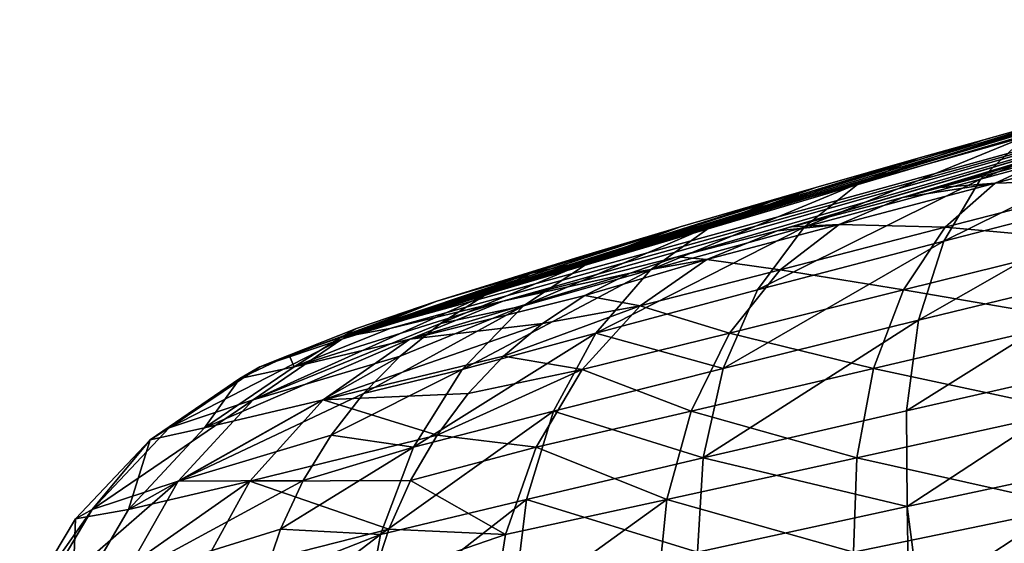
# Model space of a CAD drawing. Header units: metres. Extents: x -155 to 33, y -152 to 27.
# Tile 15 of 133: x -86.89 to -82.99, y -149.74 to -147.66. Entities that reach past the tile are written whole.
import ezdxf

# ---------------------------------------------------------------- set-up
doc = ezdxf.new("R2010")
doc.units = ezdxf.units.M
doc.layers.add('solid_12_401_042_XXX', color=7, linetype='CONTINUOUS')

msp = doc.modelspace()

# ---------------------------------------------------------------- linework, layer by layer
at = {"layer": 'solid_12_401_042_XXX'}
for points in [[(-85.424728, -148.885208, -4.858575), (-85.619675, -148.921585, -2.940618), (-81.053741, -147.661987, -2.783775)], [(-81.431252, -147.683487, 5.881754), (-81.053741, -147.661987, -2.783775), (-85.619675, -148.921585, -2.940618)], [(-82.019081, -147.84462, 5.631914), (-81.431252, -147.683487, 5.881754), (-85.619675, -148.921585, -2.940618)], [(-84.97644, -148.777283, -6.733265), (-85.424728, -148.885208, -4.858575), (-81.053741, -147.661987, -2.783775)], [(-84.2854, -148.601212, -8.523903), (-84.97644, -148.777283, -6.733265), (-81.053741, -147.661987, -2.783775)], [(-83.889282, -148.497757, -9.232191), (-84.2854, -148.601212, -8.523903), (-81.053741, -147.661987, -2.783775)], [(-83.832619, -148.482834, -9.315765), (-83.889282, -148.497757, -9.232191), (-81.053741, -147.661987, -2.783775)], [(-83.393005, -148.366348, -9.870996), (-83.832619, -148.482834, -9.315765), (-81.053741, -147.661987, -2.783775)], [(-83.243408, -148.326553, -10.029916), (-83.393005, -148.366348, -9.870996), (-81.053741, -147.661987, -2.783775)], [(-82.809998, -148.210953, -10.426382), (-83.243408, -148.326553, -10.029916), (-81.053741, -147.661987, -2.783775)], [(-82.295197, -147.920914, 5.485269), (-82.019081, -147.84462, 5.631914), (-85.619675, -148.921585, -2.940618)], [(-82.707436, -148.035629, 5.225222), (-82.295197, -147.920914, 5.485269), (-85.619675, -148.921585, -2.940618)], [(-82.172455, -147.923096, 5.986569), (-82.903786, -148.124771, 5.545166), (-83.082771, -148.29306, 5.86896)], [(-82.306969, -148.084351, 6.346081), (-82.172455, -147.923096, 5.986569), (-83.082771, -148.29306, 5.86896)], [(-83.070595, -148.137527, 4.949682), (-82.707436, -148.035629, 5.225222), (-85.619675, -148.921585, -2.940618)], [(-83.564751, -148.309753, 4.999652), (-82.707436, -148.035629, 5.225222), (-83.070595, -148.137527, 4.949682)], [(-82.903786, -148.124771, 5.545166), (-82.707436, -148.035629, 5.225222), (-83.564751, -148.309753, 4.999652)], [(-82.306969, -148.084351, 6.346081), (-83.082771, -148.29306, 5.86896), (-83.228485, -148.539429, 6.176341)], [(-82.409096, -148.328339, 6.686347), (-82.306969, -148.084351, 6.346081), (-83.228485, -148.539429, 6.176341)], [(-83.330299, -148.210953, 4.720303), (-83.070595, -148.137527, 4.949682), (-85.619675, -148.921585, -2.940618)], [(-82.903786, -148.124771, 5.545166), (-83.564751, -148.309753, 4.999652), (-83.782631, -148.484253, 5.282301)], [(-83.082771, -148.29306, 5.86896), (-82.903786, -148.124771, 5.545166), (-83.782631, -148.484253, 5.282301)], [(-83.564751, -148.309753, 4.999652), (-83.070595, -148.137527, 4.949682), (-83.330299, -148.210953, 4.720303)], [(-83.024734, -148.309753, -10.721161), (-82.809998, -148.210953, -10.426382), (-82.327888, -148.124771, -11.220034)], [(-83.024734, -148.309753, -10.721161), (-82.327888, -148.124771, -11.220034), (-82.484238, -148.29306, -11.555346)], [(-83.735481, -148.326553, 4.29503), (-83.330299, -148.210953, 4.720303), (-85.619675, -148.921585, -2.940618)], [(-84.140701, -148.473557, 4.360377), (-83.330299, -148.210953, 4.720303), (-83.735481, -148.326553, 4.29503)], [(-83.564751, -148.309753, 4.999652), (-83.330299, -148.210953, 4.720303), (-84.140701, -148.473557, 4.360377)], [(-83.024734, -148.309753, -10.721161), (-83.243408, -148.326553, -10.029916), (-82.809998, -148.210953, -10.426382)], [(-83.564751, -148.309753, 4.999652), (-84.140701, -148.473557, 4.360377), (-84.391472, -148.653336, 4.59729)], [(-83.782631, -148.484253, 5.282301), (-83.564751, -148.309753, 4.999652), (-84.391472, -148.653336, 4.59729)], [(-83.082771, -148.29306, 5.86896), (-83.782631, -148.484253, 5.282301), (-83.966713, -148.732651, 5.551386)], [(-83.228485, -148.539429, 6.176341), (-83.082771, -148.29306, 5.86896), (-83.966713, -148.732651, 5.551386)], [(-83.643196, -148.473557, -10.122915), (-83.393005, -148.366348, -9.870996), (-83.024734, -148.309753, -10.721161)], [(-83.643196, -148.473557, -10.122915), (-83.024734, -148.309753, -10.721161), (-83.222702, -148.484253, -11.018096)], [(-83.024734, -148.309753, -10.721161), (-83.393005, -148.366348, -9.870996), (-83.243408, -148.326553, -10.029916)], [(-83.222702, -148.484253, -11.018096), (-82.484238, -148.29306, -11.555346), (-82.608513, -148.539429, -11.872003)], [(-83.222702, -148.484253, -11.018096), (-83.024734, -148.309753, -10.721161), (-82.484238, -148.29306, -11.555346)], [(-83.873817, -148.366348, 4.126221), (-83.735481, -148.326553, 4.29503), (-85.619675, -148.921585, -2.940618)], [(-84.140701, -148.473557, 4.360377), (-83.735481, -148.326553, 4.29503), (-83.873817, -148.366348, 4.126221)], [(-82.409096, -148.328339, 6.686347), (-83.228485, -148.539429, 6.176341), (-83.328781, -148.852448, 6.445343)], [(-82.469208, -148.643539, 6.981649), (-82.409096, -148.328339, 6.686347), (-83.328781, -148.852448, 6.445343)], [(-84.274292, -148.482834, 3.542131), (-83.873817, -148.366348, 4.126221), (-85.619675, -148.921585, -2.940618)], [(-84.617874, -148.611816, 3.639798), (-83.873817, -148.366348, 4.126221), (-84.274292, -148.482834, 3.542131)], [(-84.140701, -148.473557, 4.360377), (-83.873817, -148.366348, 4.126221), (-84.617874, -148.611816, 3.639798)], [(-83.643196, -148.473557, -10.122915), (-83.832619, -148.482834, -9.315765), (-83.393005, -148.366348, -9.870996)], [(-84.325089, -148.497757, 3.454865), (-84.274292, -148.482834, 3.542131), (-85.619675, -148.921585, -2.940618)], [(-84.671677, -148.601212, 2.721065), (-84.325089, -148.497757, 3.454865), (-85.619675, -148.921585, -2.940618)], [(-84.140701, -148.473557, 4.360377), (-84.617874, -148.611816, 3.639798), (-84.895164, -148.795929, 3.827177)], [(-84.391472, -148.653336, 4.59729), (-84.140701, -148.473557, 4.360377), (-84.895164, -148.795929, 3.827177)], [(-84.864563, -148.666687, 2.802159), (-84.325089, -148.497757, 3.454865), (-84.671677, -148.601212, 2.721065)], [(-84.617874, -148.611816, 3.639798), (-84.325089, -148.497757, 3.454865), (-84.864563, -148.666687, 2.802159)], [(-84.617874, -148.611816, 3.639798), (-84.274292, -148.482834, 3.542131), (-84.325089, -148.497757, 3.454865)], [(-83.782631, -148.484253, 5.282301), (-84.391472, -148.653336, 4.59729), (-84.608192, -148.903427, 4.823434)], [(-83.966713, -148.732651, 5.551386), (-83.782631, -148.484253, 5.282301), (-84.608192, -148.903427, 4.823434)], [(-84.168686, -148.611816, -9.436778), (-84.2854, -148.601212, -8.523903), (-83.889282, -148.497757, -9.232191)], [(-84.168686, -148.611816, -9.436778), (-83.889282, -148.497757, -9.232191), (-83.643196, -148.473557, -10.122915)], [(-84.168686, -148.611816, -9.436778), (-83.643196, -148.473557, -10.122915), (-83.877106, -148.653336, -10.376477)], [(-83.643196, -148.473557, -10.122915), (-83.889282, -148.497757, -9.232191), (-83.832619, -148.482834, -9.315765)], [(-83.877106, -148.653336, -10.376477), (-83.643196, -148.473557, -10.122915), (-83.222702, -148.484253, -11.018096)], [(-83.877106, -148.653336, -10.376477), (-83.222702, -148.484253, -11.018096), (-83.387886, -148.732651, -11.299177)], [(-83.387886, -148.732651, -11.299177), (-83.222702, -148.484253, -11.018096), (-82.608513, -148.539429, -11.872003)], [(-83.228485, -148.539429, 6.176341), (-83.966713, -148.732651, 5.551386), (-84.102928, -149.043686, 5.788667)], [(-83.328781, -148.852448, 6.445343), (-83.228485, -148.539429, 6.176341), (-84.102928, -149.043686, 5.788667)], [(-83.387886, -148.732651, -11.299177), (-82.608513, -148.539429, -11.872003), (-82.690109, -148.852448, -12.147252)], [(-85.238213, -148.777283, 0.887227), (-84.671677, -148.601212, 2.721065), (-85.619675, -148.921585, -2.940618)], [(-84.864563, -148.666687, 2.802159), (-84.671677, -148.601212, 2.721065), (-85.238213, -148.777283, 0.887227)], [(-84.617874, -148.611816, 3.639798), (-85.049934, -148.755219, 2.883056), (-85.223549, -148.864929, 2.961925)], [(-84.895164, -148.795929, 3.827177), (-84.617874, -148.611816, 3.639798), (-85.223549, -148.864929, 2.961925)], [(-84.617874, -148.611816, 3.639798), (-84.864563, -148.666687, 2.802159), (-85.049934, -148.755219, 2.883056)], [(-84.472282, -148.666687, -8.618046), (-84.97644, -148.777283, -6.733265), (-84.2854, -148.601212, -8.523903)], [(-84.168686, -148.611816, -9.436778), (-84.651665, -148.755234, -8.711475), (-84.472282, -148.666687, -8.618046)], [(-84.432457, -148.795929, -9.642743), (-84.651665, -148.755234, -8.711475), (-84.168686, -148.611816, -9.436778)], [(-84.168686, -148.611816, -9.436778), (-84.472282, -148.666687, -8.618046), (-84.2854, -148.601212, -8.523903)], [(-84.432457, -148.795929, -9.642743), (-84.168686, -148.611816, -9.436778), (-83.877106, -148.653336, -10.376477)], [(-84.864563, -148.666687, 2.802159), (-85.238213, -148.777283, 0.887227), (-85.614632, -148.927231, 0.987401)], [(-85.049934, -148.755219, 2.883056), (-84.864563, -148.666687, 2.802159), (-85.614632, -148.927231, 0.987401)], [(-84.472282, -148.666687, -8.618046), (-85.3451, -148.927231, -6.859032), (-84.97644, -148.777283, -6.733265)], [(-84.472282, -148.666687, -8.618046), (-84.651665, -148.755234, -8.711475), (-85.3451, -148.927231, -6.859032)], [(-84.391472, -148.653336, 4.59729), (-84.895164, -148.795929, 3.827177), (-85.138367, -149.047394, 4.006506)], [(-84.608192, -148.903427, 4.823434), (-84.391472, -148.653336, 4.59729), (-85.138367, -149.047394, 4.006506)], [(-84.432457, -148.795929, -9.642743), (-83.877106, -148.653336, -10.376477), (-84.077805, -148.903427, -10.61696)], [(-84.077805, -148.903427, -10.61696), (-83.877106, -148.653336, -10.376477), (-83.387886, -148.732651, -11.299177)], [(-82.469208, -148.643539, 6.981649), (-83.328781, -148.852448, 6.445343), (-83.376999, -149.211349, 6.658119)], [(-82.483116, -149.007935, 7.211359), (-82.469208, -148.643539, 6.981649), (-83.376999, -149.211349, 6.658119)], [(-84.102928, -149.043686, 5.788667), (-83.966713, -148.732651, 5.551386), (-84.608192, -148.903427, 4.823434)], [(-84.077805, -148.903427, -10.61696), (-83.387886, -148.732651, -11.299177), (-83.5075, -149.043686, -11.545246)], [(-83.5075, -149.043686, -11.545246), (-83.387886, -148.732651, -11.299177), (-82.690109, -148.852448, -12.147252)], [(-85.049934, -148.755219, 2.883056), (-85.614632, -148.927231, 0.987401), (-85.966415, -149.167572, 1.088632)], [(-85.223549, -148.864929, 2.961925), (-85.049934, -148.755219, 2.883056), (-85.966415, -149.167572, 1.088632)], [(-85.940315, -149.037537, -0.970075), (-85.238213, -148.777283, 0.887227), (-85.556801, -148.885208, -1.013806)], [(-85.940315, -149.037537, -0.970075), (-85.614632, -148.927231, 0.987401), (-85.238213, -148.777283, 0.887227)], [(-85.804344, -149.037537, -4.92852), (-85.424728, -148.885208, -4.858575), (-84.97644, -148.777283, -6.733265)], [(-85.3451, -148.927231, -6.859032), (-85.804344, -149.037537, -4.92852), (-84.97644, -148.777283, -6.733265)], [(-85.556801, -148.885208, -1.013806), (-85.238213, -148.777283, 0.887227), (-85.619675, -148.921585, -2.940618)], [(-84.651665, -148.755234, -8.711475), (-84.819466, -148.864929, -8.802073), (-85.3451, -148.927231, -6.859032)], [(-84.432457, -148.795929, -9.642743), (-84.819466, -148.864929, -8.802073), (-84.651665, -148.755234, -8.711475)], [(-84.895164, -148.795929, 3.827177), (-85.383919, -148.994675, 3.038071), (-85.529243, -149.143021, 3.110634)], [(-85.138367, -149.047394, 4.006506), (-84.895164, -148.795929, 3.827177), (-85.529243, -149.143021, 3.110634)], [(-84.895164, -148.795929, 3.827177), (-85.223549, -148.864929, 2.961925), (-85.383919, -148.994675, 3.038071)], [(-84.432457, -148.795929, -9.642743), (-84.974228, -148.99469, -8.889046), (-84.819466, -148.864929, -8.802073)], [(-84.662788, -149.047394, -9.838339), (-84.974228, -148.99469, -8.889046), (-84.432457, -148.795929, -9.642743)], [(-84.662788, -149.047394, -9.838339), (-84.432457, -148.795929, -9.642743), (-84.077805, -148.903427, -10.61696)], [(-83.328781, -148.852448, 6.445343), (-84.102928, -149.043686, 5.788667), (-84.182686, -149.397736, 5.979155)], [(-83.376999, -149.211349, 6.658119), (-83.328781, -148.852448, 6.445343), (-84.182686, -149.397736, 5.979155)], [(-83.5075, -149.043686, -11.545246), (-82.690109, -148.852448, -12.147252), (-82.723618, -149.211349, -12.362835)], [(-85.383919, -148.994675, 3.038071), (-85.223549, -148.864929, 2.961925), (-85.966415, -149.167572, 1.088632)], [(-85.940315, -149.037537, -0.970075), (-85.556801, -148.885208, -1.013806), (-85.823212, -148.991104, -2.94761)], [(-85.823212, -148.991104, -2.94761), (-85.556801, -148.885208, -1.013806), (-85.619675, -148.921585, -2.940618)], [(-85.804344, -149.037537, -4.92852), (-85.619675, -148.921585, -2.940618), (-85.424728, -148.885208, -4.858575)], [(-84.819466, -148.864929, -8.802073), (-85.68911, -149.167572, -6.984165), (-85.3451, -148.927231, -6.859032)], [(-84.819466, -148.864929, -8.802073), (-84.974228, -148.99469, -8.889046), (-85.68911, -149.167572, -6.984165)], [(-86.299438, -149.279129, -0.925432), (-85.966415, -149.167572, 1.088632), (-85.614632, -148.927231, 0.987401)], [(-85.940315, -149.037537, -0.970075), (-86.299438, -149.279129, -0.925432), (-85.614632, -148.927231, 0.987401)], [(-85.3451, -148.927231, -6.859032), (-86.159554, -149.279129, -4.997701), (-85.804344, -149.037537, -4.92852)], [(-85.3451, -148.927231, -6.859032), (-85.68911, -149.167572, -6.984165), (-86.159554, -149.279129, -4.997701)], [(-85.804344, -149.037537, -4.92852), (-85.823212, -148.991104, -2.94761), (-85.619675, -148.921585, -2.940618)], [(-84.608192, -148.903427, 4.823434), (-85.138367, -149.047394, 4.006506), (-85.331062, -149.355301, 4.166686)], [(-84.775421, -149.212769, 5.024205), (-84.608192, -148.903427, 4.823434), (-85.331062, -149.355301, 4.166686)], [(-84.102928, -149.043686, 5.788667), (-84.608192, -148.903427, 4.823434), (-84.775421, -149.212769, 5.024205)], [(-84.662788, -149.047394, -9.838339), (-84.077805, -148.903427, -10.61696), (-84.230858, -149.212769, -10.828733)], [(-84.230858, -149.212769, -10.828733), (-84.077805, -148.903427, -10.61696), (-83.5075, -149.043686, -11.545246)], [(-85.383919, -148.994675, 3.038071), (-85.966415, -149.167572, 1.088632), (-86.263817, -149.49028, 1.183279)], [(-85.529243, -149.143021, 3.110634), (-85.383919, -148.994675, 3.038071), (-86.263817, -149.49028, 1.183279)], [(-85.804344, -149.037537, -4.92852), (-86.019341, -149.082764, -2.954347), (-85.823212, -148.991104, -2.94761)], [(-85.940315, -149.037537, -0.970075), (-85.823212, -148.991104, -2.94761), (-86.019341, -149.082764, -2.954347)], [(-84.974228, -148.99469, -8.889046), (-85.114227, -149.143051, -8.971409), (-85.68911, -149.167572, -6.984165)], [(-84.662788, -149.047394, -9.838339), (-85.114227, -149.143051, -8.971409), (-84.974228, -148.99469, -8.889046)], [(-82.483116, -149.007935, 7.211359), (-83.376999, -149.211349, 6.658119), (-83.37339, -149.590424, 6.804724)], [(-82.452972, -149.393921, 7.364521), (-82.483116, -149.007935, 7.211359), (-83.37339, -149.590424, 6.804724)], [(-85.940315, -149.037537, -0.970075), (-86.019341, -149.082764, -2.954347), (-86.299438, -149.279129, -0.925432)], [(-85.804344, -149.037537, -4.92852), (-86.159554, -149.279129, -4.997701), (-86.019341, -149.082764, -2.954347)], [(-85.138367, -149.047394, 4.006506), (-85.529243, -149.143021, 3.110634), (-85.657684, -149.308105, 3.178702)], [(-85.331062, -149.355301, 4.166686), (-85.138367, -149.047394, 4.006506), (-85.657684, -149.308105, 3.178702)], [(-84.662788, -149.047394, -9.838339), (-85.237694, -149.308136, -9.048128), (-85.114227, -149.143051, -8.971409)], [(-84.84404, -149.355301, -10.011364), (-85.237694, -149.308136, -9.048128), (-84.662788, -149.047394, -9.838339)], [(-84.84404, -149.355301, -10.011364), (-84.662788, -149.047394, -9.838339), (-84.230858, -149.212769, -10.828733)], [(-84.182686, -149.397736, 5.979155), (-84.102928, -149.043686, 5.788667), (-84.775421, -149.212769, 5.024205)], [(-84.230858, -149.212769, -10.828733), (-83.5075, -149.043686, -11.545246), (-83.573997, -149.397736, -11.740759)], [(-83.573997, -149.397736, -11.740759), (-83.5075, -149.043686, -11.545246), (-82.723618, -149.211349, -12.362835)], [(-86.159554, -149.279129, -4.997701), (-86.375076, -149.32579, -2.966567), (-86.019341, -149.082764, -2.954347)], [(-86.299438, -149.279129, -0.925432), (-86.019341, -149.082764, -2.954347), (-86.375076, -149.32579, -2.966567)], [(-86.604294, -149.601822, -0.883116), (-86.263817, -149.49028, 1.183279), (-85.966415, -149.167572, 1.088632)], [(-86.299438, -149.279129, -0.925432), (-86.604294, -149.601822, -0.883116), (-85.966415, -149.167572, 1.088632)], [(-85.68911, -149.167572, -6.984165), (-86.460785, -149.601822, -5.060836), (-86.159554, -149.279129, -4.997701)], [(-85.68911, -149.167572, -6.984165), (-85.979309, -149.49028, -7.098996), (-86.460785, -149.601822, -5.060836)], [(-85.657684, -149.308105, 3.178702), (-85.529243, -149.143021, 3.110634), (-86.263817, -149.49028, 1.183279)], [(-85.237694, -149.308136, -9.048128), (-85.979309, -149.49028, -7.098996), (-85.68911, -149.167572, -6.984165)], [(-85.114227, -149.143051, -8.971409), (-85.237694, -149.308136, -9.048128), (-85.68911, -149.167572, -6.984165)], [(-84.775421, -149.212769, 5.024205), (-85.331062, -149.355301, 4.166686), (-85.462051, -149.701752, 4.29841)], [(-84.883041, -149.562653, 5.187478), (-84.775421, -149.212769, 5.024205), (-85.462051, -149.701752, 4.29841)], [(-84.182686, -149.397736, 5.979155), (-84.775421, -149.212769, 5.024205), (-84.883041, -149.562653, 5.187478)], [(-84.84404, -149.355301, -10.011364), (-84.230858, -149.212769, -10.828733), (-84.327026, -149.562653, -10.999006)], [(-84.327026, -149.562653, -10.999006), (-84.230858, -149.212769, -10.828733), (-83.573997, -149.397736, -11.740759)], [(-83.37339, -149.590424, 6.804724), (-83.376999, -149.211349, 6.658119), (-84.182686, -149.397736, 5.979155)], [(-83.573997, -149.397736, -11.740759), (-82.723618, -149.211349, -12.362835), (-82.709953, -149.590424, -12.508847)], [(-86.299438, -149.279129, -0.925432), (-86.375076, -149.32579, -2.966567), (-86.604294, -149.601822, -0.883116)], [(-86.159554, -149.279129, -4.997701), (-86.460785, -149.601822, -5.060836), (-86.375076, -149.32579, -2.966567)], [(-86.460785, -149.601822, -5.060836), (-86.670547, -149.639465, -2.976717), (-86.375076, -149.32579, -2.966567)], [(-86.604294, -149.601822, -0.883116), (-86.375076, -149.32579, -2.966567), (-86.670547, -149.639465, -2.976717)], [(-85.7677, -149.487946, 3.241457), (-85.657684, -149.308105, 3.178702), (-86.263817, -149.49028, 1.183279)], [(-85.237694, -149.308136, -9.048128), (-85.34314, -149.487961, -9.118285), (-85.979309, -149.49028, -7.098996)], [(-85.331062, -149.355301, 4.166686), (-85.657684, -149.308105, 3.178702), (-85.7677, -149.487946, 3.241457)], [(-84.84404, -149.355301, -10.011364), (-85.34314, -149.487961, -9.118285), (-85.237694, -149.308136, -9.048128)], [(-85.331062, -149.355301, 4.166686), (-85.7677, -149.487946, 3.241457), (-85.857964, -149.680374, 3.298146)], [(-85.462051, -149.701752, 4.29841), (-85.331062, -149.355301, 4.166686), (-85.857964, -149.680374, 3.298146)], [(-84.965675, -149.701752, -10.151766), (-85.34314, -149.487961, -9.118285), (-84.84404, -149.355301, -10.011364)], [(-84.965675, -149.701752, -10.151766), (-84.84404, -149.355301, -10.011364), (-84.327026, -149.562653, -10.999006)], [(-84.204567, -149.770721, 6.114141), (-84.182686, -149.397736, 5.979155), (-84.883041, -149.562653, 5.187478)], [(-84.327026, -149.562653, -10.999006), (-83.573997, -149.397736, -11.740759), (-83.586563, -149.770721, -11.876928)], [(-83.37339, -149.590424, 6.804724), (-84.182686, -149.397736, 5.979155), (-84.204567, -149.770721, 6.114141)], [(-83.586563, -149.770721, -11.876928), (-83.573997, -149.397736, -11.740759), (-82.709953, -149.590424, -12.508847)], [(-82.452972, -149.393921, 7.364521), (-83.37339, -149.590424, 6.804724), (-83.324516, -149.964645, 6.884182)], [(-82.452972, -149.393921, 7.364521), (-83.324516, -149.964645, 6.884182), (-82.424461, -149.782425, 7.421934)], [(-86.830109, -149.984604, -0.84637), (-86.4823, -149.874084, 1.263939), (-86.263817, -149.49028, 1.183279)], [(-86.604294, -149.601822, -0.883116), (-86.830109, -149.984604, -0.84637), (-86.263817, -149.49028, 1.183279)], [(-85.979309, -149.49028, -7.098996), (-86.683548, -149.984604, -5.11299), (-86.460785, -149.601822, -5.060836)], [(-85.979309, -149.49028, -7.098996), (-86.19175, -149.874084, -7.194458), (-86.683548, -149.984604, -5.11299)], [(-85.7677, -149.487946, 3.241457), (-86.263817, -149.49028, 1.183279), (-86.4823, -149.874084, 1.263939)], [(-85.857964, -149.680374, 3.298146), (-85.7677, -149.487946, 3.241457), (-86.4823, -149.874084, 1.263939)], [(-85.429306, -149.680405, -9.181034), (-86.19175, -149.874084, -7.194458), (-85.979309, -149.49028, -7.098996)], [(-85.34314, -149.487961, -9.118285), (-85.429306, -149.680405, -9.181034), (-85.979309, -149.49028, -7.098996)], [(-84.965675, -149.701752, -10.151766), (-85.429306, -149.680405, -9.181034), (-85.34314, -149.487961, -9.118285)], [(-84.883041, -149.562653, 5.187478), (-85.462051, -149.701752, 4.29841), (-85.527466, -150.065231, 4.395902)], [(-84.928284, -149.930405, 5.305947), (-84.883041, -149.562653, 5.187478), (-85.527466, -150.065231, 4.395902)], [(-85.024246, -150.065231, -10.253517), (-84.327026, -149.562653, -10.999006), (-84.364029, -149.930405, -11.120301)], [(-85.024246, -150.065231, -10.253517), (-84.965675, -149.701752, -10.151766), (-84.327026, -149.562653, -10.999006)], [(-84.204567, -149.770721, 6.114141), (-84.883041, -149.562653, 5.187478), (-84.928284, -149.930405, 5.305947)], [(-84.364029, -149.930405, -11.120301), (-84.327026, -149.562653, -10.999006), (-83.586563, -149.770721, -11.876928)], [(-86.604294, -149.601822, -0.883116), (-86.670547, -149.639465, -2.976717), (-86.891975, -150.009186, -2.984323)], [(-86.604294, -149.601822, -0.883116), (-86.891975, -150.009186, -2.984323), (-86.830109, -149.984604, -0.84637)], [(-86.460785, -149.601822, -5.060836), (-86.683548, -149.984604, -5.11299), (-86.670547, -149.639465, -2.976717)], [(-83.37339, -149.590424, 6.804724), (-84.204567, -149.770721, 6.114141), (-83.367668, -149.973465, 6.853829)], [(-83.586563, -149.770721, -11.876928), (-82.709953, -149.590424, -12.508847), (-82.655746, -149.964645, -12.584764)], [(-83.37339, -149.590424, 6.804724), (-83.367668, -149.973465, 6.853829), (-83.324516, -149.964645, 6.884182)], [(-86.683548, -149.984604, -5.11299), (-86.891975, -150.009186, -2.984323), (-86.670547, -149.639465, -2.976717)], [(-85.927368, -149.88298, 3.348059), (-85.857964, -149.680374, 3.298146), (-86.4823, -149.874084, 1.263939)], [(-85.429306, -149.680405, -9.181034), (-85.495117, -149.882996, -9.23559), (-86.19175, -149.874084, -7.194458)], [(-85.462051, -149.701752, 4.29841), (-85.857964, -149.680374, 3.298146), (-85.927368, -149.88298, 3.348059)], [(-84.965675, -149.701752, -10.151766), (-85.495117, -149.882996, -9.23559), (-85.429306, -149.680405, -9.181034)], [(-85.462051, -149.701752, 4.29841), (-85.927368, -149.88298, 3.348059), (-85.975105, -150.093475, 3.390632)], [(-85.527466, -150.065231, 4.395902), (-85.462051, -149.701752, 4.29841), (-85.975105, -150.093475, 3.390632)], [(-85.024246, -150.065231, -10.253517), (-85.495117, -149.882996, -9.23559), (-84.965675, -149.701752, -10.151766)]]:
    msp.add_3dface(points, dxfattribs=at)

doc.saveas('drawing.dxf')
